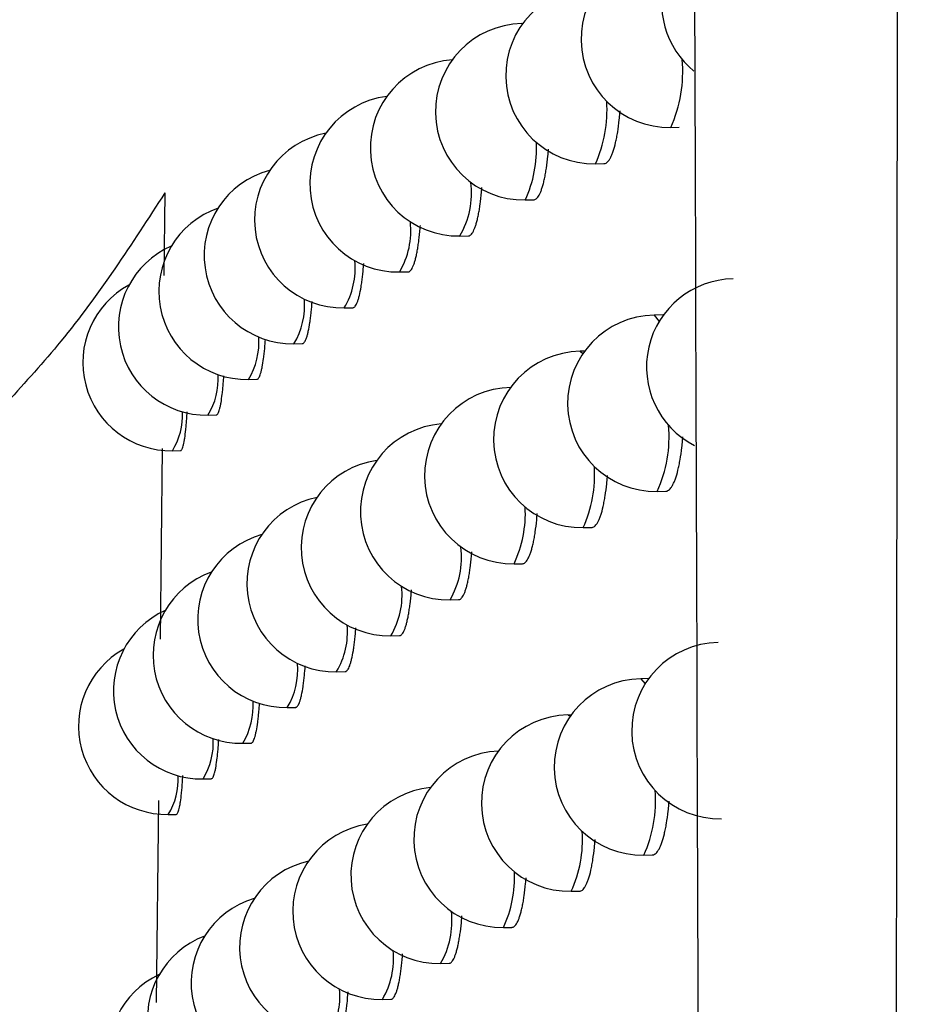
# Model space of a CAD drawing. Header units: millimetres. Extents: x -0.66 to 0.91, y -0.4 to 0.64.
# Tile 45 of 171: x -0.0156 to -0.01056, y 0.00351 to 0.0091. Entities that reach past the tile are written whole.
import ezdxf

# ---------------------------------------------------------------- set-up
doc = ezdxf.new("R2010")
doc.units = ezdxf.units.MM
doc.layers.add('FORMAT', color=7, linetype='Continuous')

msp = doc.modelspace()

# ---------------------------------------------------------------- linework, layer by layer
at = {"layer": 'FORMAT', "color": 7, "linetype": 'Continuous', "lineweight": 25}
for p, q in [((-0.012742, 0.009075), (-0.012746, 0.009074)), ((-0.011901, 0.008486), (-0.011853, 0.008487)), ((-0.012329, 0.00828), (-0.01228, 0.008281)), ((-0.014774, 0.008114), (-0.014779, 0.007646)), ((-0.012728, 0.008075), (-0.012679, 0.008076)), ((-0.013099, 0.00787), (-0.01305, 0.007871)), ((-0.013441, 0.007666), (-0.013393, 0.007667)), ((-0.013755, 0.007462), (-0.013707, 0.007463)), ((-0.011945, 0.007422), (-0.011996, 0.007421)), ((-0.014041, 0.007259), (-0.013993, 0.00726)), ((-0.012391, 0.007216), (-0.012416, 0.007216)), ((-0.014299, 0.007056), (-0.014251, 0.007057)), ((-0.014528, 0.006854), (-0.014482, 0.006855)), ((-0.014789, 0.006664), (-0.0148, 0.005583)), ((-0.01473, 0.006652), (-0.014684, 0.006653)), ((-0.011978, 0.006421), (-0.01193, 0.006422)), ((-0.012398, 0.006216), (-0.01235, 0.006217)), ((-0.01279, 0.006011), (-0.012742, 0.006011)), ((-0.013154, 0.005806), (-0.013106, 0.005807)), ((-0.01349, 0.005602), (-0.013442, 0.005603)), ((-0.013798, 0.005398), (-0.01375, 0.005399)), ((-0.012027, 0.005359), (-0.012072, 0.005358)), ((-0.014078, 0.005195), (-0.014031, 0.005196)), ((-0.012467, 0.005153), (-0.012484, 0.005152)), ((-0.014331, 0.004992), (-0.014284, 0.004993)), ((-0.014556, 0.00479), (-0.01451, 0.004791)), ((-0.01481, 0.004667), (-0.014822, 0.003521)), ((-0.014754, 0.004589), (-0.014708, 0.004589)), ((-0.012054, 0.004358), (-0.012006, 0.004359)), ((-0.012467, 0.004153), (-0.012418, 0.004153)), ((-0.012851, 0.003948), (-0.012803, 0.003948)), ((-0.013208, 0.003743), (-0.01316, 0.003744)), ((-0.013538, 0.003539), (-0.01349, 0.00354))]:
    msp.add_line(p, q, dxfattribs=at)
at = {"layer": 'FORMAT', "color": 7, "linetype": 'Continuous', "lineweight": 25, "flags": 128}
for points in [[(-0.012746, 0.009074), (-0.012746, 0.009074), (-0.012742, 0.009074)], [(-0.011996, 0.007421), (-0.011996, 0.007421), (-0.011968, 0.007385)], [(-0.012416, 0.007216), (-0.012416, 0.007216), (-0.0124, 0.007204)], [(-0.012072, 0.005358), (-0.012072, 0.005358), (-0.012047, 0.005329)], [(-0.012484, 0.005152), (-0.012484, 0.005152), (-0.012472, 0.005146)]]:
    msp.add_lwpolyline(points, dxfattribs=at)
at = {"layer": 'FORMAT', "color": 7, "linetype": 'Continuous', "lineweight": 25}
for centre, radius, start, end in [((-0.011453, 0.009192), 0.0005, 91.021569, 230.691406), ((-0.01191, 0.008986), 0.0005, 91.021569, 271.021569), ((-0.012338, 0.00878), 0.0005, 91.021569, 271.021569), ((-0.012737, 0.008575), 0.0005, 91.021569, 271.021569), ((-0.013107, 0.00837), 0.0005, 93.866461, 271.021569), ((-0.012598, 0.008801), 0.0007646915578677, 335.675961, 5.231995), ((-0.01345, 0.008166), 0.0005, 97.335185, 271.021569), ((-0.012986, 0.008581), 0.0007229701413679, 335.35432, 4.119822), ((-0.013764, 0.007962), 0.0005, 100.990458, 271.021569), ((-0.01335, 0.008364), 0.0006867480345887, 335.038811, 3.102362), ((-0.01405, 0.007759), 0.0005, 104.873397, 271.021569), ((-0.013516, 0.008114), 0.0004837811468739, 329.721914, 7.168937), ((-0.014307, 0.007556), 0.0005, 109.031792, 271.021569), ((-0.013838, 0.0079), 0.0004612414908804, 329.456061, 6.259238), ((-0.014537, 0.007354), 0.0005, 113.521569, 271.021569), ((-0.014134, 0.007688), 0.0004414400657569, 329.19851, 5.414328), ((-0.011539, 0.007127), 0.0005000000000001, 91.021569, 243.028942), ((-0.014739, 0.007152), 0.0005, 118.401754, 271.021569), ((-0.014404, 0.007477), 0.0004240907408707, 328.951769, 4.634199), ((-0.011987, 0.006921), 0.0005000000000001, 91.021569, 271.021569), ((-0.014648, 0.007268), 0.0004089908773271, 328.718909, 3.921295), ((-0.012407, 0.006716), 0.0005000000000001, 91.021569, 271.021569), ((-0.014866, 0.007061), 0.0003959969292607, 328.503452, 3.27984), ((-0.012799, 0.006511), 0.0005000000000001, 91.021569, 271.021569), ((-0.015058, 0.006854), 0.0003850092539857, 328.309256, 2.715332), ((-0.013163, 0.006306), 0.0005, 94.683678, 271.021569), ((-0.012663, 0.006732), 0.0007522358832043, 335.584217, 4.905942), ((-0.013499, 0.006102), 0.0005000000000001, 98.1414, 271.021569), ((-0.013046, 0.006514), 0.0007127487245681, 335.268947, 3.838024), ((-0.013807, 0.005898), 0.0005, 101.788454, 271.021569), ((-0.013405, 0.006298), 0.0006782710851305, 334.959491, 2.856222), ((-0.014087, 0.005695), 0.0005000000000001, 105.665452, 271.021569), ((-0.013567, 0.006047), 0.0004781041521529, 329.657481, 6.94465), ((-0.01434, 0.005492), 0.0005000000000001, 109.819433, 271.021569), ((-0.013883, 0.005834), 0.0004565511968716, 329.397207, 6.063193), ((-0.014565, 0.00529), 0.0005000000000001, 114.304222, 271.021569), ((-0.014174, 0.005623), 0.000437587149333, 329.145509, 5.244457), ((-0.011623, 0.005064), 0.0005, 91.021569, 271.021569), ((-0.014763, 0.005089), 0.0005000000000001, 119.179812, 271.021569), ((-0.014439, 0.005412), 0.0004209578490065, 328.90491, 4.489001), ((-0.012063, 0.004858), 0.0005, 91.021569, 271.021569), ((-0.014678, 0.005204), 0.0004064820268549, 328.678443, 3.799541), ((-0.012476, 0.004653), 0.0005, 91.021569, 271.021569), ((-0.014892, 0.004996), 0.0003940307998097, 328.469542, 3.180367), ((-0.01286, 0.004448), 0.0005, 92.205084, 271.021569), ((-0.01508, 0.00479), 0.0003835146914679, 328.281934, 2.636887), ((-0.013217, 0.004243), 0.0005, 95.495357, 271.021569), ((-0.012728, 0.004665), 0.0007405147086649, 335.494633, 4.59461), ((-0.013547, 0.004039), 0.0005, 98.942951, 271.021569), ((-0.013105, 0.004448), 0.0007030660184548, 335.185482, 3.567327), ((-0.013849, 0.003835), 0.0005, 102.582477, 271.021569), ((-0.013458, 0.004232), 0.0006702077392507, 334.88196, 2.619015), ((-0.014124, 0.003632), 0.0005, 106.454027, 271.021569), ((-0.013616, 0.003982), 0.0004726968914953, 329.594566, 6.728062), ((-0.014372, 0.00343), 0.0005, 110.603849, 271.021569), ((-0.013927, 0.00377), 0.0004520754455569, 329.339829, 5.873803), ((-0.014593, 0.003228), 0.0005, 115.08456, 271.021569), ((-0.014213, 0.003558), 0.0004339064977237, 329.093942, 5.080417)]:
    msp.add_arc(centre, radius, start, end, dxfattribs=at)
for points, knots in [([(-0.0106230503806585, -0.0006604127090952), (-0.0106220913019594, 0.000386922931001), (-0.0106141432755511, 0.0090663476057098), (-0.0106005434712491, 0.0253824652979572), (-0.0105843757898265, 0.0482942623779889), (-0.0105710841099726, 0.0712143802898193), (-0.0105629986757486, 0.0885041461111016), (-0.0105591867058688, 0.0981526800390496), (-0.0105583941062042, 0.1001588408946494)], [0, 0, 0, 0, 0.0311832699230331, 0.2584203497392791, 0.4856766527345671, 0.7129906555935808, 0.9403238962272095, 1, 1, 1, 1]), ([(-0.011731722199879, -0.000847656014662), (-0.0117663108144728, 0.0100702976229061), (-0.0118354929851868, 0.0319077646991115), (-0.0120785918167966, 0.0646895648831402), (-0.0123775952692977, 0.0865400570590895), (-0.0125270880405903, 0.0974646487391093)], [0, 0, 0, 0, 0.3333148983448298, 0.6666774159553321, 1, 1, 1, 1]), ([(-0.02098327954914, 0.0216489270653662), (-0.020547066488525, 0.0214828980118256), (-0.0192667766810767, 0.0209956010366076), (-0.0174574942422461, 0.0195681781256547), (-0.0159763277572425, 0.0173160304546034), (-0.0153096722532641, 0.0146924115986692), (-0.0155385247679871, 0.0119703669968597), (-0.0166616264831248, 0.0094922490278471), (-0.0185137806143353, 0.0074674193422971), (-0.020160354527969, 0.0067546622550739), (-0.0209832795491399, 0.0063984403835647)], [0, 0, 0, 0, 0.0694894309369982, 0.2039521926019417, 0.3359215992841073, 0.4666839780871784, 0.6005377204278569, 0.7347583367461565, 0.8674374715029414, 1, 1, 1, 1]), ([(-0.0122803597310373, 0.0082816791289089), (-0.0122794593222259, 0.0082813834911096), (-0.012275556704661, 0.0082801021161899), (-0.012268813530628, 0.0082837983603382), (-0.0122601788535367, 0.0082899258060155), (-0.0122517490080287, 0.0083000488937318), (-0.0122434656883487, 0.0083135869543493), (-0.0122355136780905, 0.0083305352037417), (-0.01222544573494, 0.0083572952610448), (-0.0122161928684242, 0.008390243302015), (-0.0122080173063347, 0.0084286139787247), (-0.0122005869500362, 0.0084702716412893), (-0.0121944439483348, 0.0085167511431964), (-0.0121902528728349, 0.0085581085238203), (-0.0121889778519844, 0.0085755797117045), (-0.0121886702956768, 0.0085797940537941)], [0, 0, 0, 0, 0.0223643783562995, 0.0969333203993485, 0.1689690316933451, 0.2415047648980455, 0.3156179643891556, 0.3902764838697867, 0.4623067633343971, 0.6088198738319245, 0.6834794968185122, 0.7554130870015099, 0.9017329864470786, 0.9762963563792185, 1, 1, 1, 1]), ([(-0.0126794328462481, 0.0080764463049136), (-0.012678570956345, 0.0080761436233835), (-0.0126749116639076, 0.0080748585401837), (-0.0126686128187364, 0.0080785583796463), (-0.0126578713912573, 0.0080868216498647), (-0.0126474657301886, 0.0081028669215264), (-0.0126376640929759, 0.0081253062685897), (-0.0126306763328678, 0.0081453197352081), (-0.0126240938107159, 0.0081682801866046), (-0.0126178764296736, 0.0081944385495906), (-0.0126121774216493, 0.0082233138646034), (-0.0126052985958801, 0.0082649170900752), (-0.012599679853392, 0.008311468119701), (-0.0125960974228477, 0.0083487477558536), (-0.0125951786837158, 0.0083621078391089), (-0.0125951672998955, 0.0083622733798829)], [0, 0, 0, 0, 0.0235001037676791, 0.0997734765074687, 0.1734230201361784, 0.3232239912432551, 0.3995547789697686, 0.4732048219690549, 0.54736670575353, 0.6231437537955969, 0.699479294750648, 0.7730722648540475, 0.9227639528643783, 0.9990429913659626, 1, 1, 1, 1]), ([(-0.0147736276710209, 0.008114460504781), (-0.0149598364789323, 0.0078259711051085), (-0.0152292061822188, 0.0074086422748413), (-0.0155644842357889, 0.0070405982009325), (-0.0156679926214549, 0.0069269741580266)], [0, 0, 0, 0, 0.6912759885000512, 0.9999999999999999, 0.9999999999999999, 0.9999999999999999, 0.9999999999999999]), ([(-0.0130501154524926, 0.0078717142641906), (-0.0130493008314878, 0.0078714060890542), (-0.0130458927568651, 0.007870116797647), (-0.0130400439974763, 0.00787382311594), (-0.0130300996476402, 0.0078820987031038), (-0.0130204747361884, 0.0078981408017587), (-0.01301141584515, 0.0079205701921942), (-0.0130049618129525, 0.0079405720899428), (-0.0129988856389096, 0.0079635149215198), (-0.0129931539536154, 0.0079896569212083), (-0.0129878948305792, 0.0080184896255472), (-0.0129816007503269, 0.0080601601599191), (-0.0129766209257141, 0.0081025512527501), (-0.0129739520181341, 0.008136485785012), (-0.0129732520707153, 0.0081453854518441)], [0, 0, 0, 0, 0.0245401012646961, 0.1026667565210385, 0.1780803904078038, 0.331469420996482, 0.4096283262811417, 0.4850463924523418, 0.5609883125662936, 0.6385828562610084, 0.7167486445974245, 0.7921398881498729, 0.9454866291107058, 1, 1, 1, 1]), ([(-0.0133925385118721, 0.0076674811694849), (-0.0133917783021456, 0.0076671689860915), (-0.0133886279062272, 0.0076658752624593), (-0.0133832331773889, 0.0076695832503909), (-0.0133740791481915, 0.0076778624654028), (-0.0133652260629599, 0.0076938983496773), (-0.0133568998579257, 0.0077163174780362), (-0.0133509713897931, 0.0077363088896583), (-0.0133453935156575, 0.007759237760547), (-0.0133401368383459, 0.0077853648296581), (-0.0133353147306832, 0.007814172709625), (-0.0133295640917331, 0.0078558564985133), (-0.0133253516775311, 0.007894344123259), (-0.0133231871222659, 0.0079241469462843), (-0.0133228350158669, 0.0079289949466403)], [0, 0, 0, 0, 0.0254740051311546, 0.1055671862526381, 0.182860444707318, 0.3400726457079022, 0.4201795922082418, 0.4974783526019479, 0.5753138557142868, 0.6548423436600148, 0.7349558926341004, 0.8122477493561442, 0.9694584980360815, 1, 1, 1, 1]), ([(-0.0137068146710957, 0.0074637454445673), (-0.0137061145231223, 0.0074634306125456), (-0.0137032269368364, 0.0074621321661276), (-0.0136982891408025, 0.0074658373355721), (-0.013689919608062, 0.0074741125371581), (-0.0136818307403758, 0.0074901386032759), (-0.0136742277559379, 0.0075125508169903), (-0.0136669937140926, 0.0075392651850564), (-0.0136603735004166, 0.0075721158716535), (-0.0136545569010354, 0.0076103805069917), (-0.0136506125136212, 0.007641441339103), (-0.0136471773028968, 0.0076748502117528), (-0.0136449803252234, 0.0076988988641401), (-0.0136440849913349, 0.0077122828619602), (-0.0136440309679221, 0.0077130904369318)], [0, 0, 0, 0, 0.0263041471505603, 0.108484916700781, 0.1877805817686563, 0.3490658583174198, 0.4312483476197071, 0.5105467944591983, 0.6718377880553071, 0.754023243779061, 0.833323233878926, 0.913173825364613, 0.9947610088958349, 0.9999999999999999, 0.9999999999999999, 0.9999999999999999, 0.9999999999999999]), ([(-0.0139930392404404, 0.0072599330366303), (-0.0139924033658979, 0.0072598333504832), (-0.0139897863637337, 0.0072594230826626), (-0.0139853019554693, 0.0072623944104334), (-0.0139777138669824, 0.0072709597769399), (-0.0139703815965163, 0.0072868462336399), (-0.0139634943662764, 0.0073092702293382), (-0.0139569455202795, 0.0073359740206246), (-0.0139509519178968, 0.0073687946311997), (-0.0139457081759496, 0.0074071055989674), (-0.0139412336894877, 0.0074455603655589), (-0.0139387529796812, 0.0074774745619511), (-0.013937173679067, 0.0074977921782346)], [0, 0, 0, 0, 0.0271313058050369, 0.1116614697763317, 0.1932178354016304, 0.3591017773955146, 0.4436278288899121, 0.5251794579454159, 0.6910536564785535, 0.7755746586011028, 0.8571235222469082, 1, 1, 1, 1]), ([(-0.0142512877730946, 0.0070571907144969), (-0.0142507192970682, 0.0070570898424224), (-0.0142483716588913, 0.0070566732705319), (-0.0142443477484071, 0.0070596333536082), (-0.0142375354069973, 0.0070681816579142), (-0.0142309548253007, 0.0070840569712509), (-0.014224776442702, 0.0071064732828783), (-0.014218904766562, 0.0071331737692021), (-0.0142135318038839, 0.0071659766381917), (-0.0142088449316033, 0.0072043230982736), (-0.0142051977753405, 0.0072390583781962), (-0.0142032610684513, 0.0072668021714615), (-0.0142021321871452, 0.007282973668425)], [0, 0, 0, 0, 0.0278204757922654, 0.1148903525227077, 0.1988964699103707, 0.3697638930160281, 0.4568298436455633, 0.540817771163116, 0.7116484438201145, 0.798695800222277, 0.8826623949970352, 1, 1, 1, 1]), ([(-0.014481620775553, 0.0068549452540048), (-0.0144811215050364, 0.0068548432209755), (-0.014479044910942, 0.0068544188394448), (-0.0144754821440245, 0.0068573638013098), (-0.0144694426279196, 0.0068658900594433), (-0.0144636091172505, 0.0068817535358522), (-0.0144581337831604, 0.0069041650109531), (-0.0144529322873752, 0.0069308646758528), (-0.0144481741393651, 0.0069636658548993), (-0.014444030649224, 0.0070020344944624), (-0.0144409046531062, 0.0070356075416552), (-0.0144392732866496, 0.0070620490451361), (-0.0144383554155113, 0.0070769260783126)], [0, 0, 0, 0, 0.0278309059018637, 0.115755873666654, 0.2005915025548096, 0.3731471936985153, 0.461074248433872, 0.545871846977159, 0.718351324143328, 0.806240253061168, 0.8909831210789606, 1, 1, 1, 1]), ([(-0.0146840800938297, 0.0066537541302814), (-0.0146836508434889, 0.0066534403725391), (-0.0146818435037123, 0.0066521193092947), (-0.0146787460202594, 0.0066557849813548), (-0.0146748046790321, 0.0066618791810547), (-0.014670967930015, 0.0066719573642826), (-0.0146672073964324, 0.0066854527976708), (-0.0146636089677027, 0.0067023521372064), (-0.0146590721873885, 0.0067290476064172), (-0.014654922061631, 0.0067618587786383), (-0.0146513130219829, 0.0068002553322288), (-0.0146486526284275, 0.0068329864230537), (-0.0146472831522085, 0.0068584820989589), (-0.0146465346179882, 0.006872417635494)], [0, 0, 0, 0, 0.0275890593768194, 0.1161625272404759, 0.2016328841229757, 0.2876972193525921, 0.3756358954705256, 0.4642226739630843, 0.5496279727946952, 0.7233463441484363, 0.8118686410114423, 0.8971703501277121, 0.9999999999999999, 0.9999999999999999, 0.9999999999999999, 0.9999999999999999]), ([(-0.0119298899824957, 0.0064231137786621), (-0.0119289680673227, 0.0064228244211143), (-0.0119248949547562, 0.0064215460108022), (-0.0119178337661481, 0.0064252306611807), (-0.0119087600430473, 0.0064313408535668), (-0.0118998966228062, 0.006441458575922), (-0.011891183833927, 0.0064549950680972), (-0.0118828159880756, 0.0064719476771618), (-0.0118722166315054, 0.0064987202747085), (-0.0118624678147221, 0.0065316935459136), (-0.0118538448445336, 0.0065700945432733), (-0.0118460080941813, 0.0066117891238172), (-0.011839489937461, 0.0066582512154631), (-0.0118348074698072, 0.0067024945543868), (-0.0118332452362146, 0.0067229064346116), (-0.011832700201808, 0.0067300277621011)], [0, 0, 0, 0, 0.0214754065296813, 0.0948804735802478, 0.165819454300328, 0.2372508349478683, 0.3102358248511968, 0.383757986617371, 0.4546860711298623, 0.598959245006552, 0.67247898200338, 0.743276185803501, 0.8872875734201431, 0.9606767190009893, 1, 1, 1, 1]), ([(-0.012349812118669, 0.006217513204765), (-0.0123489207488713, 0.006217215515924), (-0.0123450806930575, 0.0062159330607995), (-0.012338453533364, 0.0062196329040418), (-0.0123299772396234, 0.0062257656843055), (-0.0123217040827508, 0.0062358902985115), (-0.0123135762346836, 0.0062494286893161), (-0.0123057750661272, 0.0062663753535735), (-0.0122959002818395, 0.0062931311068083), (-0.0122868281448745, 0.0063260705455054), (-0.0122788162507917, 0.0063644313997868), (-0.012271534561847, 0.0064060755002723), (-0.0122655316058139, 0.006452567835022), (-0.0122615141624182, 0.0064928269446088), (-0.0122603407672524, 0.0065091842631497), (-0.0122601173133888, 0.0065122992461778)], [0, 0, 0, 0, 0.0226788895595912, 0.0977015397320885, 0.170166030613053, 0.2431335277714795, 0.3176878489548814, 0.3927906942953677, 0.4652510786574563, 0.6126384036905, 0.6877430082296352, 0.7601177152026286, 0.9073338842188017, 0.9823532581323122, 1, 1, 1, 1]), ([(-0.0127416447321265, 0.0060124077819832), (-0.0127407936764, 0.006012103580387), (-0.012737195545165, 0.0060108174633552), (-0.0127310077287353, 0.0060145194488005), (-0.0127204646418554, 0.006022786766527), (-0.0127102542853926, 0.0060388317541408), (-0.0127006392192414, 0.0060612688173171), (-0.0126937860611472, 0.006081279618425), (-0.0126873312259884, 0.0061042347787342), (-0.0126812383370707, 0.0061303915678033), (-0.0126756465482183, 0.0061592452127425), (-0.0126689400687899, 0.0062009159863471), (-0.0126633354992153, 0.0062461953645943), (-0.0126602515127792, 0.0062831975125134), (-0.0126592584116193, 0.0062951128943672)], [0, 0, 0, 0, 0.0237737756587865, 0.1005118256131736, 0.1746029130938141, 0.3253019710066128, 0.4020903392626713, 0.4761827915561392, 0.5507900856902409, 0.6270218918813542, 0.7038153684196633, 0.777858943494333, 0.9284664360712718, 1, 1, 1, 1]), ([(-0.0131055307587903, 0.0058077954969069), (-0.0131047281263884, 0.005807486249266), (-0.013101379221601, 0.0058061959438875), (-0.0130956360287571, 0.0058099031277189), (-0.0130858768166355, 0.0058181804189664), (-0.0130764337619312, 0.0058342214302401), (-0.013067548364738, 0.0058566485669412), (-0.0130612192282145, 0.005876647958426), (-0.0130552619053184, 0.0058995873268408), (-0.013049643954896, 0.0059257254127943), (-0.0130444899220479, 0.0059545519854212), (-0.0130383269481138, 0.0059962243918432), (-0.0130335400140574, 0.0060376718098), (-0.0130309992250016, 0.0060706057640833), (-0.0130303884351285, 0.0060785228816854)], [0, 0, 0, 0, 0.0247740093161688, 0.1033671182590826, 0.1792259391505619, 0.3335204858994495, 0.4121407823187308, 0.4880043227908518, 0.5643947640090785, 0.6424473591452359, 0.721074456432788, 0.7969166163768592, 0.951180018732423, 1, 1, 1, 1]), ([(-0.0134415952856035, 0.0056036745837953), (-0.0134408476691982, 0.0056033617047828), (-0.0134377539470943, 0.0056020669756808), (-0.0134324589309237, 0.0056057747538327), (-0.0134234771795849, 0.0056140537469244), (-0.0134147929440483, 0.0056300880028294), (-0.0134066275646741, 0.0056525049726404), (-0.0134008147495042, 0.0056724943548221), (-0.0133953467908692, 0.0056954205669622), (-0.0133901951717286, 0.0057215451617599), (-0.0133854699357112, 0.0057503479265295), (-0.01337984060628, 0.0057920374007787), (-0.0133757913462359, 0.0058296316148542), (-0.0133737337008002, 0.0058584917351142), (-0.0133734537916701, 0.0058624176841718)], [0, 0, 0, 0, 0.025670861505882, 0.1062289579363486, 0.1839676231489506, 0.34208581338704, 0.4226544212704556, 0.5003981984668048, 0.5786817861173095, 0.6586679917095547, 0.7392425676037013, 0.8169821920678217, 0.9751034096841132, 1, 1, 1, 1]), ([(-0.0137499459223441, 0.0054000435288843), (-0.0137492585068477, 0.0053997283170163), (-0.0137464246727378, 0.0053984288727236), (-0.0137415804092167, 0.0054021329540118), (-0.0137333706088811, 0.0054104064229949), (-0.0137254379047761, 0.0054264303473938), (-0.0137179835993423, 0.0054488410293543), (-0.0137108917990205, 0.0054755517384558), (-0.0137044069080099, 0.0055084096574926), (-0.0136987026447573, 0.0055466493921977), (-0.0136948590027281, 0.0055777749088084), (-0.0136914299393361, 0.005610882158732), (-0.0136895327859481, 0.0056347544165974), (-0.0136885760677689, 0.0056467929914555)], [0, 0, 0, 0, 0.0264676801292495, 0.1091116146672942, 0.1888524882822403, 0.3510433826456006, 0.4336873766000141, 0.5134298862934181, 0.675624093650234, 0.7582697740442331, 0.8380139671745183, 0.9183118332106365, 1, 1, 1, 1]), ([(-0.0140306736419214, 0.005196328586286), (-0.0140300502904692, 0.005196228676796), (-0.0140274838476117, 0.0051958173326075), (-0.0140230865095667, 0.0051987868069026), (-0.0140156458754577, 0.005207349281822), (-0.0140084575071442, 0.0052232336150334), (-0.0140017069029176, 0.0052456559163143), (-0.0139952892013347, 0.0052723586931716), (-0.0139894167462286, 0.0053051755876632), (-0.0139842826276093, 0.0053434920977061), (-0.0139799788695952, 0.0053812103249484), (-0.01397761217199, 0.0054122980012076), (-0.0139761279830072, 0.0054317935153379)], [0, 0, 0, 0, 0.0272748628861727, 0.1122952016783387, 0.1943241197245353, 0.3611693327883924, 0.4461852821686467, 0.5282074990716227, 0.6950390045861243, 0.7800479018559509, 0.8620649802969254, 1, 1, 1, 1]), ([(-0.0142838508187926, 0.0049936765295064), (-0.0142832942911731, 0.0049935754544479), (-0.0142809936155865, 0.0049931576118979), (-0.0142770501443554, 0.0049961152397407), (-0.0142703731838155, 0.0050046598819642), (-0.0142639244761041, 0.0050205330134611), (-0.0142578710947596, 0.0050429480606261), (-0.0142521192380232, 0.005069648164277), (-0.0142468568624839, 0.0051024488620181), (-0.0142422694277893, 0.0051408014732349), (-0.0142387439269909, 0.0051750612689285), (-0.0142368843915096, 0.0052022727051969), (-0.014235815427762, 0.0052179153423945)], [0, 0, 0, 0, 0.0278901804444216, 0.1152975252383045, 0.1996299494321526, 0.3711612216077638, 0.4585655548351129, 0.5428769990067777, 0.7143659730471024, 0.8017489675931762, 0.8860343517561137, 1, 1, 1, 1]), ([(-0.0145095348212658, 0.0047920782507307), (-0.0145090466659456, 0.0047917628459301), (-0.0145070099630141, 0.0047904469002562), (-0.0145035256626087, 0.0047941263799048), (-0.0144990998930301, 0.0048002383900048), (-0.0144947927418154, 0.004810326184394), (-0.0144905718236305, 0.0048238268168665), (-0.0144865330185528, 0.0048407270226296), (-0.0144814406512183, 0.0048674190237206), (-0.0144767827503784, 0.0049002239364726), (-0.014472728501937, 0.004938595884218), (-0.0144696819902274, 0.0049720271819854), (-0.0144680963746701, 0.0049983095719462), (-0.0144672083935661, 0.0050130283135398)], [0, 0, 0, 0, 0.0277483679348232, 0.1157729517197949, 0.2007062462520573, 0.2862296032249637, 0.3736145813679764, 0.461643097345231, 0.5465349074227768, 0.719206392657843, 0.8071934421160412, 0.892023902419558, 1, 1, 1, 1]), ([(-0.0147077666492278, 0.00459039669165), (-0.0147073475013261, 0.0045900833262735), (-0.0147055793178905, 0.0045887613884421), (-0.0147025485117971, 0.0045924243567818), (-0.0146986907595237, 0.004598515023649), (-0.0146949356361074, 0.0046085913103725), (-0.0146912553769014, 0.0046220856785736), (-0.014687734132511, 0.0046389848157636), (-0.0146832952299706, 0.0046656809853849), (-0.0146792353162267, 0.0046984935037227), (-0.0146757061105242, 0.0047368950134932), (-0.0146731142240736, 0.004769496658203), (-0.0146717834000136, 0.0047948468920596), (-0.0146710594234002, 0.0048086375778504)], [0, 0, 0, 0, 0.0275516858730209, 0.1162273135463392, 0.2017983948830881, 0.2879641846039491, 0.3760066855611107, 0.4646981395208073, 0.5502000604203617, 0.724115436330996, 0.8127384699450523, 0.8981285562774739, 0.9999999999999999, 0.9999999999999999, 0.9999999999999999, 0.9999999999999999]), ([(-0.012005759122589, 0.004359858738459), (-0.0120048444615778, 0.0043595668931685), (-0.0120008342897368, 0.0043582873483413), (-0.0119938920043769, 0.0043619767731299), (-0.011984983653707, 0.004368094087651), (-0.0119762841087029, 0.0043782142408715), (-0.0119677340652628, 0.0043917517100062), (-0.0119595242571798, 0.0044087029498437), (-0.0119491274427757, 0.004435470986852), (-0.01193956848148, 0.0044684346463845), (-0.011931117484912, 0.0045068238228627), (-0.011923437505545, 0.0045485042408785), (-0.011917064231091, 0.004594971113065), (-0.0119125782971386, 0.0046380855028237), (-0.0119111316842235, 0.0046573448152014), (-0.0119106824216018, 0.0046633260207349)], [0, 0, 0, 0, 0.0218233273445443, 0.0956805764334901, 0.1670451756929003, 0.2389051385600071, 0.3123279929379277, 0.3862911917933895, 0.4576464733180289, 0.602787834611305, 0.676749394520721, 0.7479868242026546, 0.8928924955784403, 0.9667365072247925, 0.9999999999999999, 0.9999999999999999, 0.9999999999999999, 0.9999999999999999]), ([(-0.0124181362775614, 0.0041543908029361), (-0.0124172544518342, 0.0041540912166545), (-0.01241347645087, 0.0041528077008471), (-0.0124069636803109, 0.0041565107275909), (-0.0123986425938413, 0.004162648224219), (-0.0123905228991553, 0.0041727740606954), (-0.0123825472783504, 0.0041863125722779), (-0.0123748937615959, 0.0042032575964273), (-0.0123652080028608, 0.0042300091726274), (-0.0123563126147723, 0.0042629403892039), (-0.0123484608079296, 0.0043012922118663), (-0.0123413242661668, 0.0043429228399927), (-0.0123354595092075, 0.0043894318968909), (-0.0123316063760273, 0.0044286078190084), (-0.0123305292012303, 0.0044438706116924), (-0.0123303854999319, 0.0044459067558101)], [0, 0, 0, 0, 0.0229805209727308, 0.0984553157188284, 0.1713477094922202, 0.2447460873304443, 0.3197406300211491, 0.3952868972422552, 0.4681764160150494, 0.6164360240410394, 0.6919846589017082, 0.7647987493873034, 0.9129077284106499, 0.9883813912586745, 1, 1, 1, 1]), ([(-0.0128028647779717, 0.003949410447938), (-0.012802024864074, 0.003949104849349), (-0.0127984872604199, 0.003947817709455), (-0.0127924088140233, 0.0039515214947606), (-0.0127820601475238, 0.0039597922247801), (-0.0127720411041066, 0.0039758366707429), (-0.0127626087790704, 0.0039982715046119), (-0.0127558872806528, 0.0040182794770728), (-0.0127495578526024, 0.0040412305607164), (-0.0127435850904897, 0.0040673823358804), (-0.01273810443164, 0.0040962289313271), (-0.0127315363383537, 0.0041378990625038), (-0.0127261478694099, 0.0041821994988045), (-0.0127232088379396, 0.0042181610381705), (-0.0127223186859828, 0.0042290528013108)], [0, 0, 0, 0, 0.0240369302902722, 0.1012402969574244, 0.1757740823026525, 0.3273735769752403, 0.4046207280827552, 0.4791566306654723, 0.5542103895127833, 0.6308980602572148, 0.708150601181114, 0.7826451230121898, 0.9341691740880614, 1, 1, 1, 1]), ([(-0.0131600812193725, 0.0037449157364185), (-0.0131592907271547, 0.0037446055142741), (-0.013156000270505, 0.0037433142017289), (-0.0131503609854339, 0.0037470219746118), (-0.0131407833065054, 0.0037553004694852), (-0.0131315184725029, 0.0037713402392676), (-0.0131228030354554, 0.0037937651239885), (-0.0131165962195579, 0.0038137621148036), (-0.013110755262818, 0.0038366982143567), (-0.0131052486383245, 0.0038628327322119), (-0.0131001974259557, 0.0038916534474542), (-0.0130941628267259, 0.0039333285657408), (-0.0130895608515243, 0.003973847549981), (-0.0130871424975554, 0.0040057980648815), (-0.0130866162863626, 0.0040127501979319)], [0, 0, 0, 0, 0.0249981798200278, 0.1040559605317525, 0.1803587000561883, 0.3355561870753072, 0.4146365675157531, 0.4909441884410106, 0.5677817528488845, 0.6462909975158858, 0.7253780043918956, 0.8016690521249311, 0.956845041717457, 1, 1, 1, 1]), ([(-0.0134899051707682, 0.0035409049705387), (-0.0134891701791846, 0.003540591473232), (-0.0134861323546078, 0.0035392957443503), (-0.0134809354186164, 0.0035430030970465), (-0.0134721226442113, 0.0035512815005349), (-0.0134636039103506, 0.0035673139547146), (-0.0134555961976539, 0.0035897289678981), (-0.0134498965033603, 0.0036097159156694), (-0.0134445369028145, 0.0036326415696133), (-0.0134394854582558, 0.0036587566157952), (-0.0134348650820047, 0.0036875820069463), (-0.013430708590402, 0.0037186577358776), (-0.0134270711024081, 0.0037520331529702), (-0.0134245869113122, 0.0037782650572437), (-0.0134234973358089, 0.0037939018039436), (-0.0134232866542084, 0.0037969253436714)], [0, 0, 0, 0, 0.0258556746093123, 0.1068651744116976, 0.1850365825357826, 0.3440350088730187, 0.4250521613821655, 0.503228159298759, 0.5819469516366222, 0.6623777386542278, 0.7434001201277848, 0.8215741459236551, 0.9002910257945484, 0.9807201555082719, 1, 1, 1, 1]), ([(-0.0137924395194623, 0.0033373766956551), (-0.0137917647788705, 0.0033370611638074), (-0.013788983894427, 0.0033357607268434), (-0.0137842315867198, 0.0033394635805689), (-0.0137761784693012, 0.0033477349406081), (-0.0137683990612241, 0.0033637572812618), (-0.013761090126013, 0.0033861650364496), (-0.0137541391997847, 0.0034128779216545), (-0.0137477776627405, 0.0034457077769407), (-0.01374220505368, 0.0034840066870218), (-0.013737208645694, 0.0035245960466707), (-0.0137343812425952, 0.0035589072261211), (-0.0137325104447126, 0.0035816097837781)], [0, 0, 0, 0, 0.0266375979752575, 0.1097845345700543, 0.1900093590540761, 0.3531846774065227, 0.4363303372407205, 0.5165555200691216, 0.6797315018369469, 0.7628774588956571, 0.8431039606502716, 1, 1, 1, 1])]:
    msp.add_open_spline(points, degree=3, knots=knots, dxfattribs=at)

doc.saveas('drawing.dxf')
